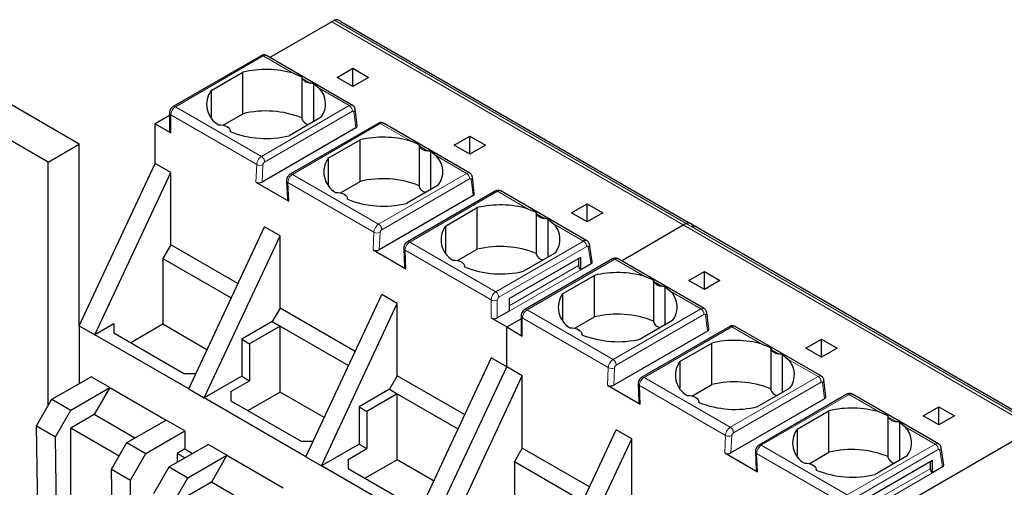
# Model space of a CAD drawing. Header units: millimetres. Extents: x 5 to 418, y 2 to 292.
# Tile 30 of 32: x 351 to 386, y 152 to 169. Entities that reach past the tile are written whole.
import ezdxf

# ---------------------------------------------------------------- set-up
doc = ezdxf.new("R2010")
doc.units = ezdxf.units.MM

msp = doc.modelspace()

# ---------------------------------------------------------------- linework, layer by layer
at = {"color": 7, "linetype": 'Continuous', "lineweight": 25}
for p, q in [((361.825, 169.017), (359.587, 167.725)), ((374.763, 161.738), (362.156, 169.016)), ((359.267, 167.79), (356.088, 165.955)), ((359.467, 167.794), (359.461, 167.797)), ((362.583, 165.995), (359.467, 167.794)), ((352.689, 164.592), (348.164, 167.204)), ((357.458, 166.528), (358.612, 167.195)), ((358.612, 165.692), (358.612, 167.195)), ((362.023, 167.008), (362.589, 167.335)), ((362.589, 167.335), (363.154, 167.008)), ((362.589, 166.682), (362.589, 167.335)), ((360.432, 167.155), (360.747, 167.029)), ((360.746, 167.026), (360.746, 165.522)), ((362.589, 166.682), (362.023, 167.008)), ((363.154, 167.008), (362.589, 166.682)), ((351.558, 163.939), (347.032, 166.551)), ((357.458, 166.528), (357.458, 165.562)), ((361.175, 165.409), (361.175, 166.782)), ((361.175, 166.782), (361.372, 166.613)), ((362.747, 165.252), (362.674, 165.852)), ((355.951, 165.626), (355.433, 165.326)), ((355.951, 165.718), (355.951, 165.065)), ((357.898, 165.28), (358.612, 165.692)), ((361.44, 165.562), (360.286, 164.896)), ((355.433, 165.326), (355.998, 165)), ((355.433, 163.889), (355.433, 165.326)), ((358.152, 165.048), (358.152, 165.065)), ((362.699, 165.178), (359.308, 163.22)), ((363.506, 165.344), (360.326, 163.508)), ((366.825, 163.546), (363.704, 165.348)), ((361.701, 164.079), (362.854, 164.745)), ((362.854, 163.243), (362.854, 164.745)), ((364.675, 164.706), (364.99, 164.58)), ((366.265, 164.559), (366.831, 164.886)), ((366.831, 164.886), (367.397, 164.559)), ((366.831, 164.233), (366.831, 164.886)), ((351.558, 163.939), (352.689, 164.592)), ((352.689, 158.024), (352.689, 164.592)), ((364.989, 164.577), (364.989, 163.073)), ((365.418, 162.96), (365.418, 164.333)), ((365.418, 164.333), (365.615, 164.164)), ((366.831, 164.233), (366.265, 164.559)), ((367.397, 164.559), (366.831, 164.233)), ((361.701, 164.079), (361.701, 163.112)), ((351.558, 155.12), (351.558, 163.939)), ((352.689, 158.024), (355.433, 163.889)), ((355.998, 163.563), (355.433, 163.889)), ((353.255, 157.697), (355.998, 163.563)), ((355.998, 160.95), (355.998, 163.563)), ((360.193, 163.269), (360.222, 162.597)), ((366.989, 162.803), (366.917, 163.403)), ((359.081, 163.22), (360.269, 162.534)), ((362.141, 162.831), (362.854, 163.243)), ((365.683, 163.112), (364.529, 162.446)), ((367.749, 162.895), (364.569, 161.059)), ((371.063, 161.099), (367.947, 162.899)), ((362.395, 162.599), (362.395, 162.616)), ((366.942, 162.729), (363.55, 160.771)), ((365.943, 161.63), (367.097, 162.296)), ((367.097, 160.794), (367.097, 162.296)), ((368.918, 162.257), (369.232, 162.131)), ((370.508, 162.11), (371.074, 162.436)), ((371.074, 162.436), (371.639, 162.11)), ((371.074, 161.783), (371.074, 162.436)), ((369.231, 162.128), (369.231, 160.624)), ((369.661, 160.51), (369.661, 161.884)), ((369.661, 161.884), (369.857, 161.714)), ((371.074, 161.783), (370.508, 162.11)), ((371.639, 162.11), (371.074, 161.783)), ((356.649, 155.738), (359.392, 161.603)), ((359.958, 161.277), (359.392, 161.603)), ((365.943, 161.63), (365.943, 160.663)), ((372.315, 160.377), (374.553, 161.669)), ((387.491, 154.391), (374.884, 161.668)), ((357.215, 155.411), (359.958, 161.277)), ((359.958, 158.664), (359.958, 161.277)), ((355.998, 160.95), (355.715, 160.46)), ((358.43, 159.546), (355.998, 160.95)), ((363.324, 160.771), (364.512, 160.085)), ((364.435, 160.82), (364.465, 160.148)), ((366.384, 160.382), (367.097, 160.794)), ((371.261, 160.339), (371.157, 160.961)), ((355.715, 160.46), (355.715, 158.076)), ((355.715, 160.46), (358.189, 159.032)), ((368.245, 159.008), (370.848, 160.51)), ((369.925, 160.663), (368.772, 159.997)), ((371.995, 160.442), (368.816, 158.607)), ((370.763, 160.461), (370.763, 160.199)), ((370.848, 160.052), (370.848, 160.51)), ((372.195, 160.446), (372.189, 160.449)), ((375.311, 158.647), (372.195, 160.446)), ((366.637, 160.15), (366.637, 160.167)), ((371.213, 160.264), (370.848, 160.052)), ((370.186, 159.181), (371.34, 159.847)), ((371.34, 158.344), (371.34, 159.847)), ((373.16, 159.808), (373.475, 159.682)), ((374.751, 159.661), (375.316, 159.987)), ((375.316, 159.987), (375.882, 159.661)), ((375.316, 159.334), (375.316, 159.987)), ((373.474, 159.678), (373.474, 158.175)), ((373.903, 158.061), (373.903, 159.435)), ((373.903, 159.435), (374.1, 159.265)), ((375.316, 159.334), (374.751, 159.661)), ((375.882, 159.661), (375.316, 159.334)), ((360.891, 153.289), (363.635, 159.154)), ((364.201, 158.828), (363.635, 159.154)), ((368.245, 159.008), (368.245, 158.55)), ((370.186, 159.181), (370.186, 158.214)), ((359.958, 158.664), (359.675, 158.174)), ((362.673, 157.097), (359.958, 158.664)), ((361.457, 152.962), (364.201, 158.828)), ((364.201, 156.215), (364.201, 158.828)), ((367.595, 158.305), (368.161, 157.979)), ((368.245, 158.55), (367.821, 158.305)), ((368.161, 157.979), (368.679, 158.278)), ((368.679, 158.371), (368.679, 157.718)), ((370.626, 157.933), (371.34, 158.344)), ((375.475, 157.904), (375.402, 158.504)), ((352.689, 158.024), (352.689, 155.937)), ((352.689, 158.024), (353.255, 157.697)), ((353.934, 158.089), (353.255, 157.697)), ((353.934, 158.089), (353.934, 157.763)), ((355.715, 158.076), (354.553, 157.405)), ((357.311, 157.154), (355.715, 158.076)), ((359.675, 158.174), (358.572, 157.537)), ((359.958, 158.011), (358.855, 157.374)), ((359.675, 158.174), (359.958, 158.011)), ((359.958, 158.011), (362.432, 156.583)), ((359.958, 155.626), (359.958, 158.011)), ((368.161, 156.542), (368.161, 157.979)), ((368.161, 157.979), (368.726, 157.652)), ((374.168, 158.214), (373.014, 157.548)), ((376.234, 157.996), (373.054, 156.161)), ((379.553, 156.198), (376.432, 158)), ((356.649, 155.738), (353.255, 157.697)), ((353.934, 157.763), (356.479, 156.293)), ((370.88, 157.7), (370.88, 157.718)), ((375.427, 157.83), (372.035, 155.872)), ((358.572, 157.537), (358.572, 156.195)), ((358.572, 157.537), (358.855, 157.374)), ((358.855, 157.374), (358.855, 156.032)), ((374.428, 156.732), (375.582, 157.398)), ((375.582, 155.895), (375.582, 157.398)), ((377.403, 157.358), (377.718, 157.233)), ((377.717, 157.229), (377.717, 155.725)), ((378.993, 157.211), (379.559, 157.538)), ((379.559, 156.885), (378.993, 157.211)), ((379.559, 157.538), (380.125, 157.211)), ((379.559, 156.885), (379.559, 157.538)), ((380.125, 157.211), (379.559, 156.885)), ((367.595, 156.868), (364.851, 151.003)), ((368.161, 156.542), (367.595, 156.868)), ((378.146, 155.612), (378.146, 156.985)), ((378.146, 156.985), (378.343, 156.816)), ((365.417, 150.676), (368.161, 156.542)), ((368.726, 156.215), (368.161, 156.542)), ((374.428, 156.732), (374.428, 155.765)), ((351.699, 155.365), (353.113, 156.182)), ((353.792, 155.79), (353.113, 156.182)), ((356.479, 156.293), (356.909, 156.293)), ((358.572, 156.195), (357.215, 155.411)), ((358.572, 156.195), (358.855, 156.032)), ((364.201, 156.215), (363.918, 155.725)), ((366.632, 154.811), (364.201, 156.215)), ((365.983, 150.35), (368.726, 156.215)), ((368.726, 153.602), (368.726, 156.215)), ((352.378, 154.973), (353.792, 155.79)), ((353.792, 155.79), (353.226, 154.81)), ((353.792, 155.79), (355.829, 154.614)), ((358.176, 155.64), (358.855, 156.032)), ((371.809, 155.873), (372.997, 155.187)), ((372.921, 155.922), (372.95, 155.25)), ((374.869, 155.483), (375.582, 155.895)), ((378.411, 155.765), (377.257, 155.099)), ((379.717, 155.455), (379.645, 156.055)), ((356.649, 155.738), (357.215, 155.411)), ((360.891, 153.289), (357.215, 155.411)), ((358.176, 155.64), (358.176, 155.314)), ((359.958, 155.626), (358.796, 154.956)), ((361.554, 154.705), (359.958, 155.626)), ((363.918, 155.725), (362.815, 155.088)), ((364.201, 155.562), (363.098, 154.925)), ((363.918, 155.725), (364.201, 155.562)), ((364.201, 155.562), (366.392, 154.297)), ((364.201, 153.177), (364.201, 155.562)), ((380.477, 155.547), (377.297, 153.711)), ((383.791, 153.752), (380.675, 155.551)), ((351.143, 154.402), (351.699, 155.365)), ((351.699, 155.365), (352.378, 154.973)), ((358.176, 155.314), (360.722, 153.844)), ((362.815, 155.088), (362.815, 153.746)), ((362.815, 155.088), (363.098, 154.925)), ((375.122, 155.251), (375.122, 155.268)), ((379.669, 155.381), (376.278, 153.423)), ((383.236, 154.762), (383.802, 155.089)), ((383.802, 155.089), (384.367, 154.762)), ((383.802, 154.436), (383.802, 155.089)), ((351.822, 154.01), (352.378, 154.973)), ((353.226, 154.81), (352.378, 154.32)), ((354.697, 153.961), (353.226, 154.81)), ((363.098, 154.925), (363.098, 153.583)), ((378.671, 154.282), (379.825, 154.948)), ((379.825, 153.446), (379.825, 154.948)), ((381.646, 154.909), (381.96, 154.783)), ((381.959, 154.78), (381.959, 153.276)), ((383.802, 154.436), (383.236, 154.762)), ((384.367, 154.762), (383.802, 154.436)), ((351.143, 154.402), (351.822, 154.01)), ((351.211, 149.945), (351.143, 154.402)), ((354.414, 153.798), (355.829, 154.614)), ((356.507, 154.222), (355.829, 154.614)), ((382.389, 153.163), (382.389, 154.536)), ((382.389, 154.536), (382.585, 154.367)), ((351.89, 149.554), (351.822, 154.01)), ((354.132, 153.308), (352.378, 154.32)), ((352.378, 151.707), (352.378, 154.32)), ((355.093, 153.406), (356.507, 154.222)), ((356.507, 154.222), (356.507, 153.569)), ((369.377, 148.39), (372.12, 154.256)), ((372.686, 153.929), (372.12, 154.256)), ((378.671, 154.282), (378.671, 153.316)), ((380.888, 150.631), (387.281, 154.321)), ((353.858, 152.835), (354.414, 153.798)), ((354.414, 153.798), (355.093, 153.406)), ((355.942, 152.916), (357.356, 153.732)), ((358.035, 153.34), (357.356, 153.732)), ((360.722, 153.844), (361.151, 153.844)), ((362.815, 153.746), (361.457, 152.962)), ((362.815, 153.746), (363.098, 153.583)), ((369.942, 148.064), (372.686, 153.929)), ((372.686, 151.316), (372.686, 153.929)), ((354.537, 152.443), (355.093, 153.406)), ((356.507, 153.569), (356.23, 153.409)), ((356.23, 153.409), (356.23, 153.082)), ((356.513, 153.246), (356.23, 153.409)), ((356.507, 153.569), (356.79, 153.406)), ((356.621, 152.524), (358.035, 153.34)), ((358.035, 153.34), (357.469, 152.361)), ((358.035, 153.34), (360.071, 152.165)), ((360.891, 153.289), (361.457, 152.962)), ((362.419, 153.191), (363.098, 153.583)), ((368.726, 153.602), (368.443, 153.112)), ((371.158, 152.198), (368.726, 153.602)), ((376.052, 153.423), (377.24, 152.737)), ((377.163, 153.472), (377.193, 152.8)), ((379.112, 153.034), (379.825, 153.446)), ((382.653, 153.316), (381.499, 152.65)), ((383.989, 152.992), (383.885, 153.614)), ((355.386, 151.953), (355.942, 152.916)), ((355.942, 152.916), (356.621, 152.524)), ((364.851, 151.003), (361.457, 152.962)), ((362.419, 153.191), (362.419, 152.864)), ((364.201, 153.177), (363.039, 152.506)), ((365.514, 152.419), (364.201, 153.177)), ((368.443, 153.112), (368.443, 150.728)), ((368.443, 153.112), (370.917, 151.684)), ((380.973, 151.66), (383.575, 153.162)), ((383.491, 153.113), (383.491, 152.852)), ((383.575, 152.705), (383.575, 153.162)), ((383.941, 152.916), (383.575, 152.705)), ((353.858, 152.835), (354.537, 152.443)), ((353.926, 148.378), (353.858, 152.835)), ((362.419, 152.864), (364.964, 151.395)), ((379.365, 152.802), (379.365, 152.819)), ((354.605, 147.986), (354.537, 152.443)), ((356.065, 151.561), (356.621, 152.524)), ((357.469, 152.361), (356.621, 151.871)), ((358.94, 151.512), (357.469, 152.361))]:
    msp.add_line(p, q, dxfattribs=at)
at = {"color": 7, "linetype": 'Continuous', "lineweight": 18}
for p, q in [((374.553, 161.669), (361.825, 169.017)), ((361.933, 169.07), (374.661, 161.723)), ((359.347, 167.782), (356.168, 165.947)), ((359.347, 167.782), (360.432, 167.155)), ((360.759, 166.967), (361.046, 166.801)), ((361.372, 166.613), (362.462, 165.984)), ((359.283, 164.149), (356.168, 165.947)), ((362.462, 165.984), (359.283, 164.149)), ((362.575, 165.781), (359.396, 163.946)), ((362.699, 165.178), (362.628, 165.76)), ((355.998, 165), (355.998, 165.653)), ((355.998, 165.653), (359.111, 163.856)), ((360.406, 163.5), (363.585, 165.335)), ((363.585, 165.335), (364.675, 164.706)), ((365.001, 164.518), (365.288, 164.352)), ((365.615, 164.164), (366.705, 163.534)), ((359.111, 163.856), (359.081, 163.22)), ((359.337, 163.85), (359.308, 163.22)), ((363.526, 161.699), (360.406, 163.5)), ((366.705, 163.534), (363.526, 161.699)), ((366.818, 163.332), (363.639, 161.497)), ((366.942, 162.729), (366.871, 163.311)), ((360.269, 162.534), (360.24, 163.205)), ((360.24, 163.205), (363.353, 161.407)), ((364.649, 161.051), (367.828, 162.886)), ((367.828, 162.886), (368.918, 162.257)), ((369.244, 162.068), (369.531, 161.903)), ((369.857, 161.714), (370.943, 161.088)), ((387.281, 154.321), (374.553, 161.669)), ((374.661, 161.723), (387.389, 154.375)), ((363.353, 161.407), (363.324, 160.771)), ((363.55, 160.771), (363.58, 161.4)), ((364.512, 160.085), (364.482, 160.755)), ((364.482, 160.755), (367.595, 158.959)), ((367.765, 159.253), (364.649, 161.051)), ((367.765, 159.253), (370.943, 161.088)), ((367.878, 159.057), (371.056, 160.892)), ((371.112, 160.87), (371.213, 160.264)), ((372.075, 160.434), (368.896, 158.599)), ((372.075, 160.434), (373.16, 159.808)), ((368.245, 158.746), (370.763, 160.199)), ((370.848, 160.052), (368.245, 158.55)), ((373.487, 159.619), (373.774, 159.454)), ((368.245, 159.008), (368.245, 159.008)), ((374.1, 159.265), (375.19, 158.636)), ((367.595, 158.959), (367.595, 158.305)), ((367.821, 158.305), (367.821, 158.959)), ((375.19, 158.636), (372.011, 156.801)), ((368.726, 157.652), (368.726, 158.305)), ((368.726, 158.305), (371.839, 156.509)), ((372.011, 156.801), (368.896, 158.599)), ((375.303, 158.433), (372.124, 156.598)), ((375.427, 157.83), (375.356, 158.413)), ((373.134, 156.153), (376.313, 157.988)), ((376.313, 157.988), (377.403, 157.358)), ((377.729, 157.17), (378.016, 157.004)), ((371.839, 156.509), (371.809, 155.873)), ((372.065, 156.502), (372.035, 155.872)), ((378.343, 156.816), (379.433, 156.187)), ((376.254, 154.352), (373.134, 156.153)), ((379.433, 156.187), (376.254, 154.352)), ((372.997, 155.187), (372.968, 155.857)), ((372.968, 155.857), (376.081, 154.059)), ((379.546, 155.984), (376.367, 154.149)), ((379.669, 155.381), (379.599, 155.964)), ((377.377, 153.703), (380.556, 155.538)), ((380.556, 155.538), (381.646, 154.909)), ((381.972, 154.721), (382.259, 154.555)), ((382.585, 154.367), (383.671, 153.74)), ((376.081, 154.059), (376.052, 153.423)), ((376.278, 153.423), (376.307, 154.053)), ((380.492, 151.905), (377.377, 153.703)), ((380.492, 151.905), (383.671, 153.74)), ((377.24, 152.737), (377.21, 153.408)), ((377.21, 153.408), (380.323, 151.611)), ((380.606, 151.709), (383.784, 153.544)), ((383.84, 153.522), (383.941, 152.916)), ((380.973, 151.399), (383.491, 152.852)), ((383.575, 152.705), (380.973, 151.203))]:
    msp.add_line(p, q, dxfattribs=at)
at = {"color": 7, "linetype": 'Continuous', "lineweight": 25, "flags": 128}
for points in [[(357.723, 165.296), (357.808, 165.294), (357.891, 165.282), (357.968, 165.26), (358.035, 165.229), (358.089, 165.19), (358.127, 165.146), (358.148, 165.098), (358.151, 165.048)], [(361.965, 162.846), (362.051, 162.845), (362.134, 162.833), (362.211, 162.81), (362.277, 162.779), (362.331, 162.741), (362.369, 162.697), (362.391, 162.649), (362.393, 162.599)], [(366.208, 160.397), (366.294, 160.396), (366.377, 160.383), (366.453, 160.361), (366.52, 160.33), (366.574, 160.292), (366.612, 160.247), (366.633, 160.199), (366.636, 160.15)], [(370.45, 157.948), (370.536, 157.946), (370.619, 157.934), (370.696, 157.912), (370.763, 157.881), (370.816, 157.842), (370.855, 157.798), (370.876, 157.75), (370.879, 157.701)], [(374.693, 155.499), (374.779, 155.497), (374.862, 155.485), (374.939, 155.463), (375.005, 155.432), (375.059, 155.393), (375.097, 155.349), (375.118, 155.301), (375.121, 155.252)], [(378.936, 153.05), (379.021, 153.048), (379.105, 153.036), (379.181, 153.014), (379.248, 152.983), (379.302, 152.944), (379.34, 152.9), (379.361, 152.852), (379.364, 152.802)]]:
    msp.add_lwpolyline(points, dxfattribs=at)
at = {"color": 7, "linetype": 'Continuous', "lineweight": 25}
for centre, radius, start, end in [((362.301, 168.196), 0.949, 112.838, 120.1255), ((359.447, 163.691), 3.601, 74.1203, 103.4118), ((361.065, 167.166), 0.365, 213.0077, 266.9977), ((358.152, 166.033), 0.853, 144.4624, 239.775), ((360.808, 166.049), 0.798, 322.4074, 44.9887), ((359.442, 162.296), 3.496, 68.0778, 103.7361), ((361.014, 165.582), 0.275, 192.5336, 266.9131), ((356.031, 165.073), 0.0805, 185.6948, 245.6253), ((359.456, 168.292), 3.496, 248.0778, 283.7361), ((363.69, 161.242), 3.601, 74.1203, 103.4118), ((365.307, 164.716), 0.365, 213.0077, 266.9977), ((362.395, 163.583), 0.853, 144.4624, 239.775), ((365.05, 163.599), 0.798, 322.4074, 44.9887), ((363.684, 159.847), 3.496, 68.0778, 103.7361), ((365.257, 163.133), 0.275, 192.5336, 266.9131), ((363.699, 165.843), 3.496, 248.0778, 283.7361), ((367.932, 158.793), 3.601, 74.1203, 103.4118), ((369.55, 162.267), 0.365, 213.0077, 266.9977), ((366.637, 161.134), 0.853, 144.4624, 239.775), ((369.293, 161.15), 0.798, 322.4074, 44.9887), ((375.029, 160.848), 0.949, 112.838, 120.1255), ((367.927, 157.397), 3.496, 68.0778, 103.7361), ((369.5, 160.684), 0.275, 192.5336, 266.9131), ((367.941, 163.393), 3.496, 248.0778, 283.7361), ((370.947, 160.208), 0.184, 182.6055, 237.3945), ((372.175, 156.344), 3.601, 74.1203, 103.4118), ((373.793, 159.818), 0.365, 213.0077, 266.9977), ((370.88, 158.685), 0.853, 144.4624, 239.775), ((373.536, 158.701), 0.798, 322.4074, 44.9887), ((367.708, 158.524), 0.246, 242.6097, 297.3903), ((372.17, 154.948), 3.496, 68.0778, 103.7361), ((373.742, 158.234), 0.275, 192.5336, 266.9131), ((368.759, 157.726), 0.0805, 185.6948, 245.6253), ((372.184, 160.944), 3.496, 248.0778, 283.7361), ((376.418, 153.895), 3.601, 74.1203, 103.4118), ((378.035, 157.369), 0.365, 213.0077, 266.9977), ((375.123, 156.236), 0.853, 144.4624, 239.775), ((377.778, 156.252), 0.798, 322.4074, 44.9887), ((376.412, 152.499), 3.496, 68.0778, 103.7361), ((377.985, 155.785), 0.275, 192.5336, 266.9131), ((376.427, 158.495), 3.496, 248.0778, 283.7361), ((380.66, 151.445), 3.601, 74.1203, 103.4118), ((382.278, 154.919), 0.365, 213.0077, 266.9977), ((382.021, 153.802), 0.798, 322.4074, 44.9887), ((379.365, 153.787), 0.853, 144.4624, 239.775), ((380.655, 150.05), 3.496, 68.0778, 103.7361), ((382.228, 153.336), 0.275, 192.5336, 266.9131), ((380.669, 156.046), 3.496, 248.0778, 283.7361), ((383.675, 152.86), 0.184, 182.6055, 237.3945)]:
    msp.add_arc(centre, radius, start, end, dxfattribs=at)
at = {"color": 7, "linetype": 'Continuous', "lineweight": 18}
for centre, radius, start, end in [((359.3, 167.717), 0.0805, 54.3824, 114.3071), ((359.418, 167.682), 0.123, 69.5403, 125.3164), ((356.367, 165.636), 0.369, 122.6055, 177.3945), ((356.121, 165.882), 0.0805, 54.383, 114.3003), ((362.331, 165.778), 0.244, 0.708, 57.5595), ((362.572, 165.846), 0.102, 303.3742, 3.2989), ((356.028, 165.724), 0.0767, 184.029, 247.2637), ((359.23, 164.059), 0.235, 239.5768, 297.0045), ((360.36, 163.435), 0.08, 54.1951, 114.5348), ((366.574, 163.329), 0.244, 0.708, 57.5595), ((366.815, 163.397), 0.102, 303.3742, 3.2989), ((363.473, 161.61), 0.235, 239.5768, 297.0045), ((371.013, 160.99), 0.121, 65.6515, 125.6589), ((364.602, 160.986), 0.08, 54.1951, 114.5348), ((370.811, 160.88), 0.246, 2.6055, 57.3945), ((371.058, 160.953), 0.0994, 303.1843, 5.0652), ((372.028, 160.369), 0.0805, 54.3824, 114.3071), ((372.146, 160.334), 0.123, 69.5403, 125.3164), ((367.963, 158.942), 0.369, 122.6055, 177.3942), ((367.632, 159.045), 0.246, 2.6055, 57.3945), ((367.944, 158.953), 0.123, 122.6055, 177.3945), ((367.708, 159.177), 0.246, 242.6082, 297.3909), ((375.059, 158.43), 0.244, 0.708, 57.5595), ((368.756, 158.376), 0.0767, 184.029, 247.2637), ((369.095, 158.289), 0.369, 122.6055, 177.3945), ((368.849, 158.534), 0.0805, 54.383, 114.3003), ((375.3, 158.498), 0.102, 303.3742, 3.2989), ((371.958, 156.712), 0.235, 239.5768, 297.0045), ((373.088, 156.088), 0.08, 54.1951, 114.5348), ((379.302, 155.981), 0.244, 0.708, 57.5595), ((379.543, 156.049), 0.102, 303.3742, 3.2989), ((376.201, 154.262), 0.235, 239.5768, 297.0045), ((377.33, 153.638), 0.08, 54.1951, 114.5348), ((383.741, 153.642), 0.121, 65.6515, 125.6589), ((383.539, 153.533), 0.246, 2.6055, 57.3945), ((383.786, 153.605), 0.0994, 303.1843, 5.0652)]:
    msp.add_arc(centre, radius, start, end, dxfattribs=at)
at = {"color": 7, "linetype": 'Continuous', "lineweight": 25}
for centre, major_axis, ratio, start_param, end_param in [((362.587, 165.244), (0.161, 0.002), 0.582443, 5.479054, 6.346422), ((359.194, 163.286), (0.16, 0), 0.577287, 3.928362, 5.499158), ((360.383, 162.6), (0.16, 0), 0.577287, 3.167804, 3.928362), ((366.829, 162.795), (0.161, 0.002), 0.582443, 5.479054, 6.346422), ((363.437, 160.836), (0.16, 0), 0.577287, 3.928362, 5.499158), ((364.625, 160.15), (0.16, 0), 0.577287, 3.167804, 3.928362), ((371.1, 160.329), (0.161, 0.002), 0.577152, 5.482485, 6.371756), ((375.315, 157.896), (0.161, 0.002), 0.582443, 5.479054, 6.346422), ((371.922, 155.938), (0.16, 0), 0.577287, 3.928362, 5.499158), ((379.557, 155.447), (0.161, 0.002), 0.582443, 5.479054, 6.346422), ((373.11, 155.252), (0.16, 0), 0.577287, 3.167804, 3.928362), ((376.165, 153.489), (0.16, 0), 0.577287, 3.928362, 5.499158), ((383.828, 152.981), (0.161, 0.002), 0.577152, 5.482485, 6.371756), ((377.353, 152.803), (0.16, 0), 0.577287, 3.167804, 3.928362)]:
    msp.add_ellipse(centre, major_axis=major_axis, ratio=ratio, start_param=start_param, end_param=end_param, dxfattribs=at)
for points, knots in [([(362.156, 169.015), (362.145, 169.028), (362.122, 169.057), (362.068, 169.087), (362.001, 169.094), (361.951, 169.077), (361.933, 169.07)], [0, 0, 0, 0, 0.202928, 0.461348, 0.80329, 1, 1, 1, 1]), ([(359.462, 167.796), (359.446, 167.803), (359.415, 167.817), (359.363, 167.82), (359.312, 167.812), (359.281, 167.797), (359.267, 167.79)], [0, 0, 0, 0, 0.260761, 0.519316, 0.767836, 1, 1, 1, 1]), ([(360.759, 166.967), (360.754, 166.98), (360.745, 167.004), (360.746, 167.022), (360.747, 167.029)], [0, 0, 0, 0, 0.542072, 1, 1, 1, 1]), ([(361.175, 166.782), (361.156, 166.785), (361.112, 166.792), (361.069, 166.798), (361.046, 166.801)], [0, 0, 0, 0, 0.457928, 1, 1, 1, 1]), ([(356.088, 165.955), (356.068, 165.941), (356.025, 165.911), (355.975, 165.837), (355.953, 165.769), (355.952, 165.728), (355.951, 165.718)], [0, 0, 0, 0, 0.260033, 0.560583, 0.901717, 1, 1, 1, 1]), ([(362.674, 165.852), (362.672, 165.865), (362.667, 165.893), (362.648, 165.933), (362.619, 165.971), (362.591, 165.989), (362.577, 165.998)], [0, 0, 0, 0, 0.216182, 0.458388, 0.722321, 1, 1, 1, 1]), ([(363.703, 165.348), (363.688, 165.355), (363.657, 165.369), (363.605, 165.373), (363.552, 165.366), (363.521, 165.351), (363.505, 165.343)], [0, 0, 0, 0, 0.252543, 0.506997, 0.758055, 1, 1, 1, 1]), ([(365.001, 164.518), (364.997, 164.531), (364.987, 164.555), (364.989, 164.572), (364.99, 164.58)], [0, 0, 0, 0, 0.542072, 1, 1, 1, 1]), ([(365.418, 164.333), (365.398, 164.336), (365.355, 164.343), (365.312, 164.349), (365.288, 164.352)], [0, 0, 0, 0, 0.457928, 1, 1, 1, 1]), ([(360.326, 163.508), (360.31, 163.497), (360.276, 163.474), (360.233, 163.418), (360.206, 163.358), (360.193, 163.305), (360.193, 163.277), (360.193, 163.263)], [0, 0, 0, 0, 0.208629, 0.440317, 0.701033, 0.845346, 1, 1, 1, 1]), ([(366.917, 163.403), (366.914, 163.416), (366.91, 163.443), (366.891, 163.483), (366.862, 163.522), (366.834, 163.54), (366.82, 163.549)], [0, 0, 0, 0, 0.2161819, 0.4583879, 0.7223207, 1, 1, 1, 1]), ([(367.946, 162.899), (367.931, 162.906), (367.9, 162.92), (367.847, 162.924), (367.795, 162.917), (367.763, 162.901), (367.748, 162.894)], [0, 0, 0, 0, 0.252543, 0.506997, 0.758055, 1, 1, 1, 1]), ([(369.244, 162.068), (369.239, 162.082), (369.23, 162.106), (369.232, 162.123), (369.232, 162.131)], [0, 0, 0, 0, 0.542072, 1, 1, 1, 1]), ([(369.661, 161.884), (369.641, 161.887), (369.598, 161.894), (369.554, 161.9), (369.531, 161.903)], [0, 0, 0, 0, 0.457928, 1, 1, 1, 1]), ([(374.884, 161.667), (374.873, 161.68), (374.85, 161.709), (374.796, 161.74), (374.729, 161.746), (374.679, 161.729), (374.661, 161.723)], [0, 0, 0, 0, 0.202928, 0.461348, 0.80329, 1, 1, 1, 1]), ([(374.661, 161.723), (374.692, 161.732), (374.754, 161.75), (374.839, 161.722), (374.9, 161.658), (374.923, 161.592), (374.932, 161.566)], [0, 0, 0, 0, 0.2339183, 0.467459, 0.7872057, 1, 1, 1, 1]), ([(364.569, 161.059), (364.553, 161.048), (364.519, 161.024), (364.475, 160.969), (364.448, 160.909), (364.436, 160.855), (364.436, 160.828), (364.436, 160.814)], [0, 0, 0, 0, 0.208629, 0.440317, 0.701033, 0.845346, 1, 1, 1, 1]), ([(371.157, 160.962), (371.153, 160.976), (371.147, 161.005), (371.125, 161.044), (371.096, 161.079), (371.071, 161.094), (371.059, 161.102)], [0, 0, 0, 0, 0.235714, 0.484287, 0.740949, 1, 1, 1, 1]), ([(372.19, 160.449), (372.174, 160.455), (372.143, 160.469), (372.091, 160.472), (372.039, 160.464), (372.009, 160.449), (371.995, 160.442)], [0, 0, 0, 0, 0.260761, 0.519316, 0.767836, 1, 1, 1, 1]), ([(373.487, 159.619), (373.482, 159.632), (373.473, 159.657), (373.474, 159.674), (373.475, 159.682)], [0, 0, 0, 0, 0.542072, 1, 1, 1, 1]), ([(373.903, 159.435), (373.884, 159.438), (373.84, 159.445), (373.797, 159.45), (373.774, 159.454)], [0, 0, 0, 0, 0.457928, 1, 1, 1, 1]), ([(375.402, 158.504), (375.4, 158.517), (375.395, 158.545), (375.376, 158.585), (375.347, 158.623), (375.319, 158.641), (375.305, 158.65)], [0, 0, 0, 0, 0.216182, 0.458388, 0.722321, 1, 1, 1, 1]), ([(368.816, 158.607), (368.796, 158.593), (368.753, 158.563), (368.703, 158.489), (368.681, 158.421), (368.68, 158.38), (368.679, 158.371)], [0, 0, 0, 0, 0.260033, 0.560583, 0.901717, 1, 1, 1, 1]), ([(376.431, 158), (376.416, 158.007), (376.385, 158.021), (376.333, 158.026), (376.28, 158.018), (376.249, 158.003), (376.233, 157.996)], [0, 0, 0, 0, 0.252543, 0.506997, 0.758055, 1, 1, 1, 1]), ([(377.729, 157.17), (377.724, 157.183), (377.715, 157.208), (377.717, 157.225), (377.718, 157.233)], [0, 0, 0, 0, 0.542072, 1, 1, 1, 1]), ([(378.146, 156.985), (378.126, 156.988), (378.083, 156.995), (378.04, 157.001), (378.016, 157.004)], [0, 0, 0, 0, 0.457928, 1, 1, 1, 1]), ([(373.054, 156.161), (373.038, 156.149), (373.004, 156.126), (372.96, 156.07), (372.934, 156.011), (372.921, 155.957), (372.921, 155.929), (372.921, 155.915)], [0, 0, 0, 0, 0.208629, 0.440317, 0.701033, 0.845346, 1, 1, 1, 1]), ([(379.645, 156.055), (379.642, 156.068), (379.637, 156.096), (379.619, 156.136), (379.589, 156.174), (379.562, 156.192), (379.548, 156.201)], [0, 0, 0, 0, 0.216182, 0.458388, 0.722321, 1, 1, 1, 1]), ([(380.674, 155.551), (380.659, 155.558), (380.628, 155.572), (380.575, 155.576), (380.523, 155.569), (380.491, 155.554), (380.476, 155.546)], [0, 0, 0, 0, 0.252543, 0.506997, 0.758055, 1, 1, 1, 1]), ([(381.972, 154.721), (381.967, 154.734), (381.958, 154.758), (381.96, 154.776), (381.96, 154.783)], [0, 0, 0, 0, 0.542072, 1, 1, 1, 1]), ([(382.389, 154.536), (382.369, 154.539), (382.326, 154.546), (382.282, 154.552), (382.259, 154.555)], [0, 0, 0, 0, 0.457928, 1, 1, 1, 1]), ([(377.297, 153.711), (377.281, 153.7), (377.247, 153.677), (377.203, 153.621), (377.176, 153.562), (377.164, 153.508), (377.164, 153.48), (377.164, 153.466)], [0, 0, 0, 0, 0.208629, 0.440317, 0.701033, 0.845346, 1, 1, 1, 1]), ([(383.885, 153.614), (383.881, 153.628), (383.874, 153.657), (383.853, 153.697), (383.824, 153.731), (383.799, 153.746), (383.786, 153.754)], [0, 0, 0, 0, 0.2357138, 0.4842871, 0.7409492, 1, 1, 1, 1])]:
    msp.add_open_spline(points, degree=3, knots=knots, dxfattribs=at)
at = {"color": 7, "linetype": 'Continuous', "lineweight": 18}
for points, knots in [([(362.58, 165.992), (362.574, 165.997), (362.556, 166.01), (362.514, 166.008), (362.479, 165.991), (362.462, 165.984)], [0, 0, 0, 0, 0.211855, 0.62854, 1, 1, 1, 1]), ([(362.628, 165.76), (362.627, 165.767), (362.623, 165.781), (362.609, 165.789), (362.593, 165.79), (362.581, 165.784), (362.575, 165.781)], [0, 0, 0, 0, 0.274232, 0.551157, 0.774246, 1, 1, 1, 1]), ([(363.505, 165.343), (363.51, 165.345), (363.521, 165.351), (363.54, 165.351), (363.562, 165.347), (363.577, 165.339), (363.585, 165.335)], [0, 0, 0, 0, 0.224977, 0.483318, 0.741659, 1, 1, 1, 1]), ([(363.704, 165.343), (363.698, 165.348), (363.68, 165.362), (363.637, 165.359), (363.602, 165.343), (363.585, 165.335)], [0, 0, 0, 0, 0.1996037, 0.6218762, 1, 1, 1, 1]), ([(359.111, 163.856), (359.112, 163.873), (359.114, 163.904), (359.129, 163.955), (359.15, 164.002), (359.182, 164.056), (359.227, 164.11), (359.266, 164.137), (359.283, 164.149)], [0, 0, 0, 0, 0.154998, 0.301493, 0.439478, 0.568949, 0.801349, 1, 1, 1, 1]), ([(359.396, 163.946), (359.392, 163.943), (359.384, 163.938), (359.372, 163.927), (359.362, 163.914), (359.35, 163.896), (359.34, 163.873), (359.338, 163.858), (359.337, 163.85)], [0, 0, 0, 0, 0.139521, 0.273112, 0.407508, 0.54933, 0.773199, 1, 1, 1, 1]), ([(360.24, 163.205), (360.226, 163.213), (360.2, 163.23), (360.196, 163.252), (360.194, 163.263)], [0, 0, 0, 0, 0.516085, 1, 1, 1, 1]), ([(360.406, 163.5), (360.389, 163.488), (360.351, 163.462), (360.307, 163.407), (360.275, 163.352), (360.256, 163.305), (360.242, 163.254), (360.24, 163.221), (360.24, 163.205)], [0, 0, 0, 0, 0.198108, 0.430327, 0.559842, 0.697964, 0.844685, 1, 1, 1, 1]), ([(366.823, 163.543), (366.817, 163.547), (366.799, 163.561), (366.756, 163.559), (366.721, 163.542), (366.705, 163.534)], [0, 0, 0, 0, 0.211855, 0.62854, 1, 1, 1, 1]), ([(366.871, 163.311), (366.869, 163.318), (366.866, 163.332), (366.852, 163.34), (366.835, 163.34), (366.824, 163.335), (366.818, 163.332)], [0, 0, 0, 0, 0.274232, 0.551157, 0.774246, 1, 1, 1, 1]), ([(367.748, 162.894), (367.753, 162.896), (367.763, 162.901), (367.783, 162.902), (367.805, 162.898), (367.82, 162.89), (367.828, 162.886)], [0, 0, 0, 0, 0.2249772, 0.4833181, 0.7416591, 1, 1, 1, 1]), ([(367.947, 162.894), (367.941, 162.898), (367.922, 162.912), (367.88, 162.91), (367.844, 162.894), (367.828, 162.886)], [0, 0, 0, 0, 0.199604, 0.621876, 1, 1, 1, 1]), ([(363.353, 161.407), (363.355, 161.423), (363.357, 161.455), (363.372, 161.506), (363.393, 161.553), (363.425, 161.607), (363.47, 161.661), (363.508, 161.687), (363.526, 161.699)], [0, 0, 0, 0, 0.154998, 0.301493, 0.439478, 0.568949, 0.801349, 1, 1, 1, 1]), ([(363.639, 161.497), (363.635, 161.494), (363.627, 161.489), (363.615, 161.478), (363.604, 161.465), (363.593, 161.447), (363.582, 161.424), (363.58, 161.408), (363.58, 161.4)], [0, 0, 0, 0, 0.139521, 0.273112, 0.407508, 0.54933, 0.773199, 1, 1, 1, 1]), ([(364.482, 160.755), (364.469, 160.764), (364.443, 160.781), (364.438, 160.803), (364.436, 160.814)], [0, 0, 0, 0, 0.516085, 1, 1, 1, 1]), ([(364.649, 161.051), (364.632, 161.039), (364.593, 161.013), (364.549, 160.958), (364.518, 160.903), (364.498, 160.855), (364.485, 160.804), (364.483, 160.772), (364.482, 160.755)], [0, 0, 0, 0, 0.198108, 0.430327, 0.559842, 0.697964, 0.844685, 1, 1, 1, 1]), ([(371.056, 160.892), (371.063, 160.895), (371.076, 160.901), (371.093, 160.898), (371.107, 160.889), (371.11, 160.876), (371.112, 160.87)], [0, 0, 0, 0, 0.248422, 0.499806, 0.748451, 1, 1, 1, 1]), ([(375.308, 158.644), (375.302, 158.649), (375.284, 158.663), (375.241, 158.66), (375.206, 158.644), (375.19, 158.636)], [0, 0, 0, 0, 0.211855, 0.62854, 1, 1, 1, 1]), ([(375.356, 158.413), (375.355, 158.42), (375.351, 158.433), (375.337, 158.441), (375.321, 158.442), (375.309, 158.436), (375.303, 158.433)], [0, 0, 0, 0, 0.274232, 0.551157, 0.774246, 1, 1, 1, 1]), ([(376.233, 157.995), (376.238, 157.998), (376.249, 158.003), (376.268, 158.004), (376.29, 157.999), (376.305, 157.991), (376.313, 157.988)], [0, 0, 0, 0, 0.224977, 0.483318, 0.741659, 1, 1, 1, 1]), ([(376.432, 157.996), (376.426, 158), (376.408, 158.014), (376.365, 158.012), (376.33, 157.995), (376.313, 157.988)], [0, 0, 0, 0, 0.1996037, 0.6218762, 1, 1, 1, 1]), ([(371.839, 156.509), (371.84, 156.525), (371.842, 156.557), (371.857, 156.607), (371.878, 156.654), (371.91, 156.708), (371.955, 156.763), (371.994, 156.789), (372.011, 156.801)], [0, 0, 0, 0, 0.154998, 0.301493, 0.439478, 0.568949, 0.801349, 1, 1, 1, 1]), ([(372.124, 156.598), (372.12, 156.596), (372.112, 156.59), (372.1, 156.579), (372.09, 156.566), (372.078, 156.548), (372.068, 156.526), (372.066, 156.51), (372.065, 156.502)], [0, 0, 0, 0, 0.139521, 0.273112, 0.407508, 0.54933, 0.773199, 1, 1, 1, 1]), ([(373.134, 156.153), (373.117, 156.141), (373.079, 156.114), (373.034, 156.059), (373.003, 156.005), (372.984, 155.957), (372.97, 155.906), (372.968, 155.874), (372.968, 155.857)], [0, 0, 0, 0, 0.198108, 0.430327, 0.559842, 0.697964, 0.844685, 1, 1, 1, 1]), ([(379.551, 156.195), (379.545, 156.2), (379.526, 156.214), (379.484, 156.211), (379.449, 156.194), (379.433, 156.187)], [0, 0, 0, 0, 0.211855, 0.62854, 1, 1, 1, 1]), ([(372.968, 155.857), (372.954, 155.866), (372.928, 155.882), (372.924, 155.905), (372.922, 155.915)], [0, 0, 0, 0, 0.516085, 1, 1, 1, 1]), ([(379.599, 155.964), (379.597, 155.97), (379.594, 155.984), (379.58, 155.992), (379.563, 155.993), (379.552, 155.987), (379.546, 155.984)], [0, 0, 0, 0, 0.274232, 0.551157, 0.774246, 1, 1, 1, 1]), ([(380.476, 155.546), (380.481, 155.548), (380.491, 155.554), (380.511, 155.554), (380.533, 155.55), (380.548, 155.542), (380.556, 155.538)], [0, 0, 0, 0, 0.224977, 0.483318, 0.741659, 1, 1, 1, 1]), ([(380.675, 155.546), (380.669, 155.551), (380.65, 155.565), (380.608, 155.563), (380.572, 155.546), (380.556, 155.538)], [0, 0, 0, 0, 0.199604, 0.621876, 1, 1, 1, 1]), ([(376.081, 154.059), (376.083, 154.076), (376.085, 154.108), (376.1, 154.158), (376.12, 154.205), (376.153, 154.259), (376.198, 154.314), (376.236, 154.34), (376.254, 154.352)], [0, 0, 0, 0, 0.154998, 0.301493, 0.439478, 0.568949, 0.801349, 1, 1, 1, 1]), ([(376.367, 154.149), (376.363, 154.146), (376.355, 154.141), (376.343, 154.13), (376.332, 154.117), (376.321, 154.099), (376.31, 154.076), (376.308, 154.061), (376.307, 154.053)], [0, 0, 0, 0, 0.139521, 0.273112, 0.407508, 0.54933, 0.773199, 1, 1, 1, 1]), ([(377.377, 153.703), (377.359, 153.691), (377.321, 153.665), (377.277, 153.61), (377.246, 153.555), (377.226, 153.508), (377.212, 153.457), (377.211, 153.424), (377.21, 153.408)], [0, 0, 0, 0, 0.198108, 0.430327, 0.559842, 0.697964, 0.844685, 1, 1, 1, 1]), ([(377.21, 153.408), (377.197, 153.416), (377.171, 153.433), (377.166, 153.455), (377.164, 153.466)], [0, 0, 0, 0, 0.516085, 1, 1, 1, 1]), ([(383.784, 153.544), (383.791, 153.547), (383.804, 153.553), (383.821, 153.551), (383.835, 153.541), (383.838, 153.529), (383.84, 153.522)], [0, 0, 0, 0, 0.248422, 0.499806, 0.748451, 1, 1, 1, 1])]:
    msp.add_open_spline(points, degree=3, knots=knots, dxfattribs=at)
for points in [[(359.396, 163.946), (359.396, 163.955), (359.396, 163.973), (359.39, 164.002), (359.38, 164.032), (359.366, 164.061), (359.349, 164.088), (359.328, 164.113), (359.306, 164.134), (359.291, 164.144), (359.283, 164.149)], [(363.639, 161.497), (363.639, 161.506), (363.639, 161.523), (363.633, 161.553), (363.623, 161.582), (363.609, 161.612), (363.591, 161.639), (363.571, 161.664), (363.549, 161.685), (363.534, 161.694), (363.526, 161.699)], [(372.124, 156.598), (372.124, 156.607), (372.124, 156.625), (372.118, 156.654), (372.108, 156.684), (372.094, 156.713), (372.076, 156.741), (372.056, 156.765), (372.034, 156.786), (372.019, 156.796), (372.011, 156.801)], [(376.367, 154.149), (376.367, 154.158), (376.367, 154.176), (376.361, 154.205), (376.351, 154.235), (376.337, 154.264), (376.319, 154.291), (376.299, 154.316), (376.277, 154.337), (376.262, 154.347), (376.254, 154.352)]]:
    msp.add_open_spline(points, degree=3, dxfattribs=at)

doc.saveas('drawing.dxf')
